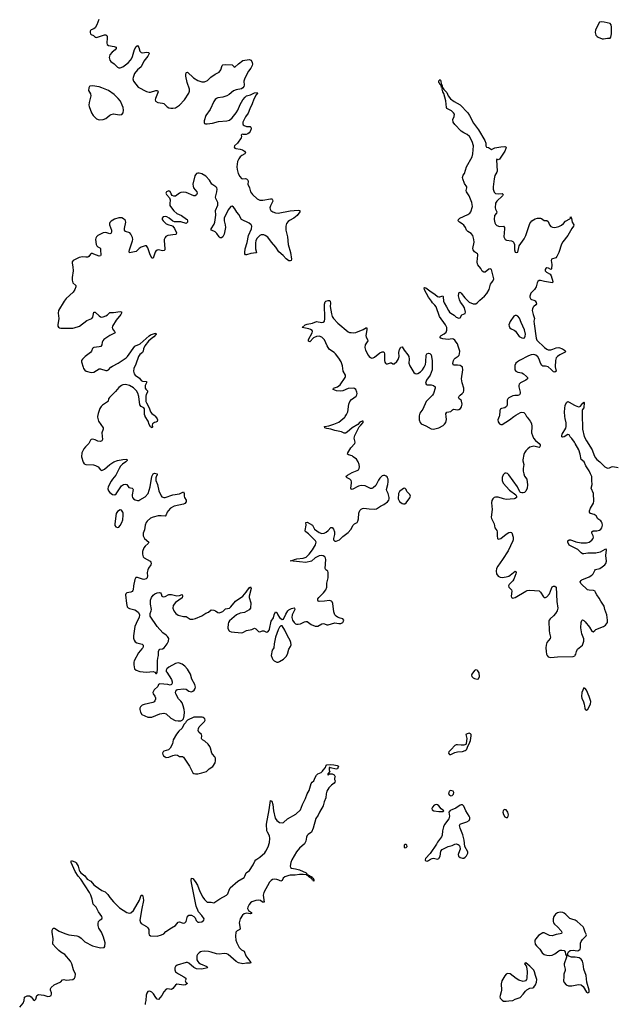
# Model space of a CAD drawing. Header units: inches. Extents: x 1649826 to 1814874, y 507393 to 641959.
# Tile 8 of 131: x 1681563 to 1690593, y 541075 to 556026. Entities that reach past the tile are written whole.
import ezdxf

# ---------------------------------------------------------------- set-up
doc = ezdxf.new("R2010")
doc.units = ezdxf.units.IN
doc.header["$MEASUREMENT"] = 0
for name, color, linetype in [('B6584', 7, 'Continuous'), ('B6585', 7, 'Continuous'), ('B6594', 7, 'Continuous'), ('B6595', 7, 'Continuous')]:
    doc.layers.add(name, color=color, linetype=linetype)

msp = doc.modelspace()

# ---------------------------------------------------------------- linework, layer by layer
at = {"layer": 'B6584', "color": 6}
for points, elevation in [([(1682747, 550000), (1682746, 549990), (1682760, 549930), (1682830, 549830), (1682833, 549810), (1682811, 549750), (1682823, 549650), (1682810, 549630), (1682790, 549623), (1682750, 549627), (1682710, 549644), (1682670, 549654), (1682649, 549651), (1682639, 549641), (1682613, 549590), (1682560, 549540), (1682537, 549510), (1682508, 549450), (1682500, 549390), (1682525, 549305), (1682543, 549283), (1682570, 549273), (1682684, 549264), (1682716, 549256), (1682754, 549234), (1682790, 549190), (1682810, 549182), (1682850, 549200), (1682930, 549270), (1682995, 549310), (1683050, 549330), (1683127, 549347), (1683191, 549350), (1683197, 549330), (1683176, 549310), (1683124, 549276), (1683096, 549244), (1683074, 549210), (1683022, 549110), (1682972, 549050), (1682950, 549017), (1682906, 548930), (1682904, 548904), (1682913, 548873), (1682930, 548847), (1682950, 548829), (1682970, 548818), (1683010, 548813), (1683030, 548826), (1683111, 548949), (1683140, 548970), (1683170, 548975), (1683190, 548969), (1683223, 548923), (1683271, 548911), (1683281, 548901), (1683286, 548890), (1683269, 548810), (1683269, 548790), (1683275, 548770), (1683290, 548752), (1683316, 548736), (1683350, 548725), (1683370, 548726), (1683390, 548734), (1683470, 548782), (1683513, 548830), (1683543, 548930), (1683570, 549090), (1683589, 549131), (1683610, 549139), (1683651, 549130), (1683652, 549110), (1683642, 549098), (1683633, 549067), (1683633, 549030), (1683656, 548970), (1683678, 548870), (1683710, 548796), (1683722, 548782), (1683750, 548770), (1683770, 548772), (1683888, 548812), (1683990, 548825), (1684030, 548848), (1684050, 548854), (1684061, 548830), (1684060, 548790), (1684065, 548770), (1684093, 548730), (1684093, 548707), (1684070, 548681), (1684050, 548669), (1683910, 548637), (1683853, 548607), (1683817, 548570), (1683805, 548550), (1683790, 548506), (1683772, 548488), (1683710, 548494), (1683664, 548490), (1683590, 548473), (1683550, 548455), (1683500, 548410), (1683486, 548390), (1683470, 548352), (1683459, 548281), (1683439, 548230), (1683438, 548190), (1683457, 548150), (1683524, 548090), (1683515, 548070), (1683469, 548030), (1683450, 548006), (1683426, 547950), (1683426, 547910), (1683440, 547870), (1683454, 547854), (1683543, 547803), (1683557, 547790), (1683560, 547770), (1683553, 547750), (1683521, 547699), (1683508, 547670), (1683500, 547630), (1683504, 547570), (1683501, 547559), (1683498, 547550), (1683483, 547537), (1683450, 547527), (1683429, 547529), (1683350, 547558), (1683326, 547554), (1683314, 547526), (1683289, 547430), (1683286, 547370), (1683281, 547359), (1683270, 547344), (1683250, 547333), (1683190, 547325), (1683175, 547310), (1683170, 547290), (1683183, 547163), (1683196, 547110), (1683210, 547096), (1683230, 547086), (1683310, 547063), (1683339, 547050), (1683366, 547026), (1683382, 546990), (1683376, 546950), (1683350, 546902), (1683310, 546810), (1683292, 546670), (1683292, 546632), (1683302, 546602), (1683318, 546578), (1683344, 546564), (1683422, 546542), (1683436, 546530), (1683439, 546510), (1683433, 546490), (1683420, 546470), (1683365, 546410), (1683301, 546290), (1683295, 546270), (1683294, 546230), (1683306, 546170), (1683333, 546150), (1683390, 546129), (1683490, 546119), (1683588, 546128), (1683617, 546117), (1683630, 546097), (1683639, 546100), (1683649, 546111), (1683657, 546170), (1683655, 546290), (1683661, 546330), (1683673, 546370), (1683670, 546430), (1683674, 546446), (1683690, 546465), (1683730, 546472), (1683759, 546490), (1683805, 546550), (1683823, 546590), (1683826, 546630), (1683810, 546662), (1683790, 546680), (1683735, 546715), (1683649, 546809), (1683545, 546970), (1683546, 547010), (1683562, 547050), (1683564, 547070), (1683549, 547150), (1683552, 547210), (1683567, 547250), (1683590, 547285), (1683615, 547310), (1683650, 547325), (1683688, 547328), (1683701, 547321), (1683710, 547310), (1683724, 547270), (1683743, 547263), (1683770, 547269), (1683830, 547296), (1683850, 547299), (1683870, 547298), (1683950, 547276), (1683990, 547280), (1684030, 547296), (1684038, 547270), (1684033, 547247), (1683930, 547175), (1683896, 547130), (1683890, 547090), (1683902, 547050), (1683933, 547010), (1683970, 546983), (1684050, 546963), (1684090, 546962), (1684150, 546925), (1684190, 546924), (1684233, 546933), (1684330, 546975), (1684390, 547016), (1684431, 547029), (1684470, 547063), (1684510, 547062), (1684538, 547050), (1684570, 547026), (1684590, 547020), (1684610, 547023), (1684650, 547041), (1684690, 547080), (1684750, 547091), (1684772, 547110), (1684843, 547197), (1684950, 547273), (1685005, 547335), (1685050, 547398), (1685070, 547414), (1685076, 547390), (1685049, 547270), (1685050, 547250), (1685074, 547170), (1685070, 547090), (1685050, 547066), (1684976, 547024), (1684910, 547013), (1684854, 546990), (1684750, 546895), (1684734, 546870), (1684728, 546850), (1684726, 546786), (1684739, 546750), (1684750, 546741), (1684773, 546733), (1684930, 546716), (1684950, 546721), (1685010, 546753), (1685090, 546767), (1685130, 546784), (1685150, 546778), (1685190, 546738), (1685210, 546730), (1685250, 546744), (1685270, 546745), (1685310, 546727), (1685330, 546732), (1685350, 546755), (1685357, 546770), (1685383, 546890), (1685417, 546943), (1685430, 546990), (1685450, 547035), (1685470, 547024), (1685483, 546990), (1685510, 546949), (1685550, 546916), (1685570, 546924), (1685603, 546997), (1685635, 547050), (1685650, 547064), (1685690, 547085), (1685730, 547095), (1685738, 547090), (1685741, 547070), (1685701, 546990), (1685696, 546950), (1685706, 546910), (1685730, 546873), (1685750, 546854), (1685767, 546847), (1685790, 546845), (1685829, 546851), (1685890, 546880), (1685910, 546887), (1685930, 546887), (1685990, 546842), (1686050, 546818), (1686074, 546814), (1686090, 546815), (1686150, 546850), (1686170, 546855), (1686190, 546854), (1686230, 546837), (1686250, 546837), (1686350, 546868), (1686410, 546857), (1686441, 546859), (1686469, 546870), (1686481, 546890), (1686484, 546910), (1686470, 546929), (1686430, 546936), (1686390, 546952), (1686368, 546968), (1686350, 546990), (1686333, 547033), (1686320, 547160), (1686310, 547185), (1686297, 547197), (1686270, 547206), (1686190, 547196), (1686113, 547193), (1686098, 547198), (1686089, 547209), (1686093, 547230), (1686105, 547250), (1686178, 547322), (1686211, 547370), (1686226, 547410), (1686227, 547470), (1686249, 547550), (1686250, 547633), (1686242, 547650), (1686211, 547671), (1686202, 547690), (1686212, 547830), (1686209, 547850), (1686196, 547870), (1686170, 547884), (1686150, 547888), (1686110, 547884), (1686050, 547852), (1685994, 547806), (1685910, 547785), (1685811, 547791), (1685669, 547810), (1685710, 547817), (1685738, 547830), (1685770, 547837), (1685870, 547849), (1685915, 547865), (1685960, 547910), (1686010, 547976), (1686056, 548050), (1686064, 548090), (1686055, 548110), (1685950, 548218), (1685907, 548250), (1685901, 548261), (1685899, 548270), (1685912, 548352), (1685910, 548391), (1685930, 548394), (1686009, 548350), (1686040, 548290), (1686110, 548241), (1686150, 548225), (1686187, 548230), (1686216, 548244), (1686250, 548270), (1686290, 548317), (1686310, 548315), (1686331, 548291), (1686345, 548250), (1686345, 548210), (1686330, 548150), (1686330, 548130), (1686350, 548109), (1686370, 548108), (1686420, 548130), (1686470, 548178), (1686550, 548237), (1686594, 548286), (1686630, 548350), (1686650, 548369), (1686690, 548393), (1686700, 548410), (1686710, 548445), (1686714, 548530), (1686729, 548571), (1686750, 548593), (1686770, 548604), (1686790, 548606), (1686870, 548596), (1686950, 548592), (1686980, 548600), (1687041, 548639), (1687095, 548665), (1687150, 548705), (1687170, 548730), (1687175, 548750), (1687175, 548770), (1687160, 548830), (1687138, 548870), (1687133, 548890), (1687156, 548970), (1687160, 549010), (1687157, 549050), (1687150, 549071), (1687142, 549082), (1687130, 549095), (1687110, 549106), (1687090, 549106), (1687070, 549097), (1687030, 549064), (1687010, 549035), (1686970, 548950), (1686930, 548916), (1686910, 548908), (1686890, 548908), (1686810, 548946), (1686750, 548953), (1686710, 548941), (1686610, 548893), (1686596, 548896), (1686590, 548910), (1686604, 548990), (1686603, 549010), (1686596, 549030), (1686576, 549050), (1686537, 549070), (1686515, 549090), (1686540, 549110), (1686610, 549148), (1686690, 549179), (1686708, 549192), (1686718, 549210), (1686722, 549238), (1686718, 549270), (1686705, 549310), (1686679, 549350), (1686630, 549390), (1686610, 549401), (1686557, 549417), (1686541, 549430), (1686546, 549450), (1686590, 549523), (1686653, 549590), (1686657, 549610), (1686645, 549670), (1686654, 549710), (1686717, 549843), (1686745, 549870), (1686777, 549910), (1686778, 549930), (1686762, 549930), (1686730, 549912), (1686699, 549881), (1686610, 549828), (1686538, 549762), (1686510, 549745), (1686490, 549745), (1686448, 549768), (1686348, 549788), (1686290, 549808), (1686230, 549817), (1686199, 549830), (1686193, 549850), (1686259, 549861), (1686335, 549885), (1686410, 549916), (1686499, 549990), (1686506, 550000)], 400), ([(1683628, 550000), (1683650, 549967), (1683655, 549950), (1683650, 549924), (1683630, 549913), (1683610, 549910), (1683582, 549890), (1683577, 549870), (1683579, 549841), (1683574, 549830), (1683550, 549841), (1683530, 549877), (1683513, 549930), (1683471, 550000)], 400), ([(1687630, 550000), (1687630, 549950), (1687643, 549910), (1687662, 549890), (1687730, 549859), (1687812, 549812), (1687850, 549807), (1687930, 549830), (1687995, 549865), (1688016, 549884), (1688035, 549910), (1688044, 549956), (1688040, 550000)], 400), ([(1689262, 550000), (1689268, 549990), (1689315, 549930), (1689334, 549894), (1689343, 549850), (1689337, 549750), (1689368, 549670), (1689396, 549636), (1689453, 549590), (1689466, 549570), (1689469, 549550), (1689462, 549538), (1689450, 549528), (1689370, 549548), (1689330, 549542), (1689310, 549533), (1689278, 549510), (1689250, 549481), (1689230, 549450), (1689218, 549422), (1689204, 549344), (1689205, 549325), (1689221, 549270), (1689211, 549210), (1689210, 549170), (1689217, 549130), (1689230, 549093), (1689265, 549050), (1689277, 548963), (1689270, 548910), (1689250, 548864), (1689230, 548847), (1689210, 548840), (1689190, 548839), (1689167, 548847), (1689158, 548858), (1689123, 548930), (1688990, 549116), (1688970, 549134), (1688950, 549141), (1688930, 549138), (1688905, 549115), (1688890, 549075), (1688889, 549030), (1688904, 548990), (1689000, 548880), (1689099, 548810), (1689110, 548790), (1689107, 548770), (1689090, 548755), (1689072, 548750), (1688950, 548742), (1688910, 548750), (1688830, 548777), (1688790, 548777), (1688770, 548770), (1688749, 548750), (1688735, 548725), (1688727, 548690), (1688739, 548590), (1688722, 548470), (1688728, 548450), (1688769, 548370), (1688780, 548310), (1688810, 548270), (1688814, 548250), (1688812, 548190), (1688819, 548150), (1688830, 548140), (1688850, 548141), (1688870, 548150), (1688950, 548214), (1688990, 548239), (1689010, 548246), (1689030, 548240), (1689035, 548235), (1689055, 548170), (1689058, 548130), (1689052, 548110), (1688980, 547960), (1688897, 547830), (1688824, 547730), (1688806, 547690), (1688797, 547650), (1688804, 547610), (1688830, 547576), (1688859, 547559), (1688890, 547554), (1688950, 547565), (1688990, 547578), (1689011, 547589), (1689090, 547650), (1689102, 547642), (1689105, 547630), (1689099, 547610), (1689068, 547530), (1689050, 547503), (1688999, 547450), (1688988, 547430), (1688990, 547410), (1689030, 547370), (1689037, 547350), (1689025, 547270), (1689030, 547250), (1689050, 547242), (1689090, 547252), (1689250, 547349), (1689270, 547358), (1689310, 547363), (1689453, 547353), (1689475, 547335), (1689520, 547260), (1689530, 547251), (1689550, 547251), (1689570, 547260), (1689611, 547309), (1689638, 547390), (1689650, 547413), (1689670, 547423), (1689690, 547424), (1689710, 547411), (1689723, 547190), (1689738, 547090), (1689725, 547050), (1689700, 547010), (1689670, 546975), (1689621, 546930), (1689606, 546910), (1689601, 546890), (1689602, 546750), (1689609, 546710), (1689621, 546670), (1689622, 546650), (1689617, 546630), (1689570, 546569), (1689559, 546530), (1689555, 546490), (1689557, 546430), (1689564, 546390), (1689574, 546370), (1689590, 546352), (1689610, 546344), (1689630, 546342), (1689730, 546352), (1689970, 546356), (1689994, 546366), (1690000, 546375)], 400), ([(1688845, 550000), (1688827, 549950), (1688830, 549921), (1688848, 549890), (1688870, 549880), (1688890, 549880), (1689000, 549950), (1689067, 550000)], 400), ([(1690000, 549591), (1689990, 549609), (1689950, 549664), (1689924, 549690), (1689910, 549721), (1689890, 549727), (1689830, 549689), (1689810, 549684), (1689799, 549690), (1689797, 549710), (1689804, 549730), (1689856, 549824), (1689863, 549850), (1689862, 549902), (1689846, 549970), (1689844, 550000)], 400), ([(1690000, 547999), (1689936, 548030), (1689909, 548049), (1689886, 548090), (1689887, 548113), (1689910, 548127), (1689930, 548129), (1690000, 548103)], 400), ([(1681563, 541030), (1681616, 541090), (1681631, 541131), (1681636, 541184), (1681678, 541202), (1681710, 541204), (1681737, 541190), (1681770, 541148), (1681790, 541134), (1681810, 541151), (1681824, 541210), (1681850, 541225), (1681930, 541214), (1681990, 541191), (1682023, 541197), (1682040, 541210), (1682048, 541230), (1682046, 541250), (1682029, 541290), (1682029, 541310), (1682042, 541330), (1682085, 541370), (1682190, 541418), (1682214, 541446), (1682231, 541449), (1682270, 541443), (1682370, 541450), (1682395, 541470), (1682408, 541492), (1682412, 541530), (1682380, 541600), (1682357, 541690), (1682333, 541730), (1682251, 541830), (1682187, 541867), (1682159, 541890), (1682110, 541935), (1682068, 541990), (1682064, 542016), (1682073, 542050), (1682073, 542067), (1682054, 542170), (1682058, 542202), (1682070, 542230), (1682090, 542230), (1682164, 542184), (1682248, 542148), (1682310, 542132), (1682432, 542112), (1682462, 542102), (1682498, 542078), (1682550, 542022), (1682670, 541963), (1682790, 541933), (1682845, 541935), (1682858, 541950), (1682860, 542010), (1682836, 542096), (1682805, 542170), (1682766, 542230), (1682756, 542270), (1682756, 542304), (1682762, 542330), (1682784, 542356), (1682809, 542371), (1682816, 542390), (1682809, 542410), (1682760, 542480), (1682725, 542550), (1682677, 542597), (1682664, 542670), (1682644, 542730), (1682623, 542770), (1682493, 542973), (1682450, 543019), (1682407, 543090), (1682346, 543230), (1682346, 543250), (1682350, 543259), (1682410, 543233), (1682421, 543221), (1682450, 543173), (1682465, 543110), (1682475, 543090), (1682491, 543070), (1682550, 543027), (1682590, 542976), (1682643, 542943), (1682690, 542887), (1682710, 542872), (1682810, 542805), (1682860, 542780), (1682900, 542740), (1682930, 542697), (1682990, 542630), (1683081, 542541), (1683190, 542470), (1683230, 542461), (1683250, 542465), (1683290, 542499), (1683382, 542658), (1683410, 542731), (1683430, 542731), (1683440, 542690), (1683441, 542650), (1683416, 542530), (1683390, 542350), (1683399, 542319), (1683410, 542300), (1683490, 542257), (1683510, 542238), (1683522, 542210), (1683522, 542150), (1683528, 542130), (1683550, 542116), (1683650, 542110), (1683719, 542130), (1683750, 542147), (1683782, 542178), (1683870, 542238), (1683927, 542273), (1683970, 542321), (1683990, 542327), (1684030, 542310), (1684050, 542308), (1684070, 542314), (1684089, 542332), (1684097, 542350), (1684109, 542411), (1684130, 542429), (1684170, 542428), (1684210, 542410), (1684227, 542387), (1684245, 542345), (1684270, 542324), (1684290, 542320), (1684330, 542328), (1684361, 542350), (1684364, 542370), (1684330, 542421), (1684280, 542480), (1684245, 542565), (1684170, 542917), (1684167, 542953), (1684170, 542991), (1684190, 542987), (1684230, 542939), (1684265, 542885), (1684300, 542790), (1684343, 542703), (1684370, 542664), (1684410, 542628), (1684430, 542623), (1684470, 542627), (1684510, 542614), (1684604, 542676), (1684702, 542730), (1684722, 542750), (1684730, 542765), (1684742, 542810), (1684759, 542841), (1684878, 542942), (1684970, 543000), (1684982, 543018), (1685001, 543070), (1685052, 543108), (1685108, 543190), (1685134, 543246), (1685150, 543268), (1685210, 543310), (1685285, 543375), (1685302, 543398), (1685336, 543464), (1685357, 543530), (1685364, 543590), (1685355, 543635), (1685325, 543690), (1685318, 543710), (1685312, 543808), (1685352, 544030), (1685370, 544171), (1685390, 544158), (1685410, 544111), (1685418, 544010), (1685443, 543903), (1685468, 543868), (1685510, 543836), (1685550, 543829), (1685570, 543836), (1685632, 543890), (1685759, 543961), (1685827, 544030), (1685857, 544110), (1685902, 544198), (1685930, 544270), (1685960, 544320), (1685992, 544428), (1686007, 544450), (1686030, 544470), (1686050, 544521), (1686070, 544554), (1686090, 544572), (1686144, 544596), (1686164, 544616), (1686170, 544630), (1686205, 544670), (1686210, 544690), (1686230, 544711), (1686284, 544716), (1686332, 544712), (1686382, 544702), (1686403, 544690), (1686396, 544664), (1686388, 544652), (1686370, 544644), (1686283, 544663), (1686272, 544672), (1686262, 544670), (1686262, 544630), (1686272, 544608), (1686244, 544576), (1686244, 544564), (1686250, 544554), (1686266, 544574), (1686290, 544574), (1686310, 544572), (1686338, 544558), (1686354, 544530), (1686342, 544510), (1686342, 544490), (1686352, 544470), (1686351, 544450), (1686338, 544430), (1686299, 544401), (1686260, 544360), (1686228, 544312), (1686216, 544270), (1686214, 544210), (1686189, 544150), (1686173, 544090), (1686114, 543990), (1686094, 543946), (1686062, 543898), (1686022, 543750), (1685994, 543686), (1685946, 543654), (1685930, 543636), (1685920, 543610), (1685908, 543550), (1685890, 543511), (1685813, 543447), (1685768, 543392), (1685696, 543270), (1685682, 543230), (1685670, 543170), (1685677, 543150), (1685690, 543142), (1685750, 543131), (1685810, 543114), (1685912, 543070), (1685919, 543059), (1685934, 543050), (1685938, 543042), (1685936, 543036), (1685941, 543039), (1685966, 543030), (1685966, 543026), (1685998, 543010), (1686002, 543002), (1686019, 542990), (1686031, 542970), (1686030, 542944), (1686019, 542959), (1686010, 542961), (1686000, 542980), (1685955, 543010), (1685955, 543015), (1685950, 543016), (1685945, 543025), (1685928, 543030), (1685919, 543039), (1685870, 543046), (1685810, 543044), (1685747, 543033), (1685670, 543036), (1685648, 543032), (1685589, 543010), (1685566, 542990), (1685547, 542953), (1685530, 542944), (1685500, 542960), (1685470, 542970), (1685430, 542976), (1685403, 542970), (1685383, 542957), (1685359, 542930), (1685271, 542770), (1685262, 542730), (1685274, 542626), (1685270, 542623), (1685250, 542628), (1685222, 542650), (1685190, 542657), (1685147, 542650), (1685089, 542630), (1685067, 542613), (1685047, 542590), (1685026, 542550), (1685025, 542530), (1685040, 542500), (1685085, 542470), (1685085, 542455), (1685070, 542450), (1685010, 542456), (1684970, 542450), (1684945, 542430), (1684910, 542370), (1684898, 542310), (1684912, 542228), (1684904, 542210), (1684866, 542190), (1684848, 542170), (1684838, 542110), (1684847, 542050), (1684860, 542010), (1684898, 541938), (1684930, 541900), (1684970, 541879), (1684995, 541810), (1685075, 541710), (1685070, 541697), (1685010, 541700), (1684950, 541690), (1684884, 541704), (1684850, 541726), (1684730, 541830), (1684710, 541840), (1684670, 541845), (1684590, 541836), (1684550, 541843), (1684470, 541868), (1684430, 541876), (1684370, 541882), (1684330, 541878), (1684309, 541871), (1684290, 541857), (1684263, 541830), (1684254, 541810), (1684252, 541790), (1684255, 541750), (1684266, 541726), (1684284, 541704), (1684310, 541688), (1684404, 541650), (1684417, 541630), (1684414, 541626), (1684330, 541610), (1684250, 541614), (1684210, 541634), (1684130, 541699), (1684110, 541707), (1684090, 541708), (1683957, 541670), (1683929, 541650), (1683917, 541630), (1683917, 541597), (1683931, 541570), (1683976, 541536), (1684058, 541490), (1684084, 541470), (1684086, 541450), (1684076, 541430), (1684085, 541410), (1684112, 541390), (1684083, 541370), (1684054, 541366), (1683950, 541381), (1683930, 541364), (1683890, 541313), (1683870, 541299), (1683810, 541307), (1683790, 541302), (1683750, 541265), (1683724, 541210), (1683670, 541150), (1683650, 541154), (1683630, 541176), (1683596, 541236), (1683570, 541260), (1683550, 541270), (1683527, 541273), (1683510, 541268), (1683495, 541245), (1683486, 541214), (1683478, 541130), (1683469, 541090), (1683470, 541070)], 300), ([(1690000, 542350), (1690000, 542350), (1689950, 542366), (1689920, 542380), (1689859, 542439), (1689830, 542459), (1689810, 542468), (1689770, 542473), (1689730, 542463), (1689699, 542441), (1689675, 542410), (1689664, 542370), (1689666, 542330), (1689671, 542310), (1689684, 542290), (1689730, 542249), (1689785, 542190), (1689796, 542170), (1689789, 542151), (1689770, 542143), (1689710, 542133), (1689650, 542113), (1689610, 542119), (1689530, 542159), (1689510, 542160), (1689442, 542118), (1689400, 542070), (1689388, 542050), (1689384, 542030), (1689393, 541990), (1689410, 541961), (1689460, 541910), (1689497, 541857), (1689530, 541833), (1689570, 541820), (1689610, 541816), (1689650, 541821), (1689690, 541842), (1689750, 541889), (1689770, 541896), (1689798, 541898), (1689831, 541890), (1689847, 541870), (1689850, 541834), (1689866, 541810), (1689867, 541790), (1689833, 541690), (1689834, 541670), (1689849, 541610), (1689847, 541590), (1689827, 541530), (1689829, 541490), (1689822, 541430), (1689830, 541404), (1689860, 541370), (1689897, 541357), (1689950, 541355), (1690000, 541366)], 400), ([(1690000, 541788), (1689942, 541790), (1689904, 541804), (1689893, 541813), (1689888, 541828), (1689889, 541850), (1689896, 541870), (1689924, 541890), (1689970, 541898), (1690000, 541893)], 400)]:
    msp.add_lwpolyline(points, dxfattribs=dict(at, elevation=elevation))
at = {"layer": 'B6584', "color": 6, "elevation": 400}
for points in [[(1687410, 548913), (1687390, 548907), (1687370, 548894), (1687330, 548860), (1687317, 548830), (1687312, 548752), (1687333, 548710), (1687370, 548680), (1687390, 548674), (1687410, 548674), (1687430, 548689), (1687490, 548764), (1687498, 548790), (1687490, 548814), (1687443, 548863), (1687430, 548890)], [(1683090, 548582), (1683050, 548556), (1683030, 548526), (1683006, 548370), (1683010, 548346), (1683025, 548325), (1683050, 548316), (1683070, 548322), (1683090, 548344), (1683114, 548390), (1683127, 548430), (1683137, 548503), (1683135, 548530), (1683128, 548550), (1683110, 548576)], [(1685550, 546824), (1685530, 546821), (1685510, 546799), (1685490, 546760), (1685449, 546650), (1685427, 546550), (1685424, 546490), (1685414, 546470), (1685396, 546450), (1685384, 546370), (1685395, 546330), (1685408, 546310), (1685430, 546290), (1685470, 546271), (1685490, 546271), (1685510, 546279), (1685570, 546317), (1685610, 546355), (1685630, 546390), (1685653, 546467), (1685678, 546510), (1685685, 546535), (1685681, 546570), (1685670, 546599), (1685628, 546668), (1685590, 546756)], [(1683970, 546258), (1683930, 546251), (1683827, 546193), (1683800, 546170), (1683790, 546150), (1683790, 546130), (1683796, 546116), (1683870, 546007), (1683880, 545970), (1683880, 545950), (1683870, 545930), (1683850, 545922), (1683811, 545931), (1683690, 545942), (1683671, 545930), (1683659, 545901), (1683607, 545850), (1683587, 545810), (1683592, 545790), (1683616, 545756), (1683627, 545730), (1683628, 545710), (1683617, 545683), (1683605, 545670), (1683583, 545657), (1683454, 545626), (1683425, 545615), (1683399, 545590), (1683390, 545570), (1683388, 545550), (1683397, 545510), (1683416, 545476), (1683510, 545433), (1683570, 545434), (1683690, 545486), (1683750, 545495), (1683790, 545484), (1683860, 545420), (1683923, 545383), (1683970, 545377), (1684010, 545380), (1684030, 545387), (1684043, 545397), (1684050, 545410), (1684063, 545457), (1684068, 545510), (1684062, 545550), (1684048, 545608), (1684031, 545650), (1684010, 545679), (1683975, 545715), (1683932, 545790), (1683929, 545810), (1683933, 545830), (1683950, 545850), (1683963, 545857), (1684050, 545867), (1684090, 545860), (1684132, 545830), (1684150, 545822), (1684170, 545821), (1684193, 545827), (1684215, 545845), (1684228, 545870), (1684231, 545890), (1684222, 545930), (1684178, 546010), (1684157, 546090), (1684110, 546165), (1684070, 546208), (1684030, 546240), (1683990, 546256)], [(1688490, 546152), (1688470, 546141), (1688432, 546090), (1688427, 546070), (1688428, 546050), (1688451, 546030), (1688470, 546020), (1688510, 546013), (1688530, 546017), (1688547, 546050), (1688539, 546110), (1688520, 546140), (1688510, 546148)], [(1684335, 545435), (1684210, 545434), (1684113, 545387), (1684092, 545370), (1684083, 545350), (1684058, 545322), (1684030, 545267), (1683979, 545221), (1683942, 545178), (1683893, 545090), (1683883, 545030), (1683850, 544966), (1683821, 544939), (1683750, 544919), (1683741, 544910), (1683731, 544890), (1683735, 544870), (1683747, 544850), (1683771, 544831), (1683790, 544823), (1683830, 544827), (1683888, 544852), (1683930, 544864), (1683959, 544859), (1683990, 544839), (1684036, 544836), (1684050, 544828), (1684144, 544690), (1684191, 544591), (1684210, 544580), (1684235, 544575), (1684270, 544575), (1684330, 544588), (1684399, 544610), (1684441, 544650), (1684495, 544685), (1684530, 544739), (1684537, 544770), (1684536, 544810), (1684528, 544830), (1684491, 544871), (1684480, 544890), (1684463, 544963), (1684451, 544990), (1684424, 545024), (1684377, 545070), (1684338, 545090), (1684330, 545099), (1684323, 545110), (1684331, 545150), (1684325, 545170), (1684285, 545205), (1684274, 545230), (1684278, 545262), (1684291, 545289), (1684371, 545370), (1684378, 545390), (1684373, 545410), (1684351, 545431)], [(1688390, 545190), (1688373, 545187), (1688357, 545183), (1688338, 545170), (1688352, 545112), (1688346, 545034), (1688338, 545022), (1688310, 545010), (1688270, 545008), (1688210, 545016), (1688190, 545014), (1688170, 545005), (1688118, 544942), (1688080, 544910), (1688073, 544890), (1688090, 544869), (1688110, 544870), (1688170, 544900), (1688210, 544909), (1688290, 544912), (1688330, 544927), (1688343, 544937), (1688354, 544950), (1688367, 544993), (1688390, 545031), (1688410, 545078), (1688421, 545150), (1688418, 545170), (1688410, 545181)], [(1688110, 544323), (1688087, 544310), (1688076, 544270), (1688090, 544248), (1688110, 544242), (1688130, 544244), (1688150, 544266), (1688154, 544290), (1688144, 544310)], [(1688270, 544104), (1688250, 544097), (1688188, 544052), (1688127, 544030), (1688103, 544017), (1688084, 543996), (1688081, 543990), (1688090, 543930), (1688087, 543910), (1688078, 543890), (1688016, 543804), (1687999, 543770), (1687984, 543710), (1687979, 543641), (1687970, 543616), (1687910, 543535), (1687894, 543506), (1687796, 543364), (1687724, 543290), (1687719, 543270), (1687723, 543263), (1687730, 543255), (1687750, 543249), (1687770, 543257), (1687800, 543280), (1687829, 543291), (1687850, 543292), (1687910, 543280), (1687930, 543287), (1687950, 543324), (1687961, 543399), (1687977, 543423), (1688068, 543472), (1688132, 543488), (1688170, 543508), (1688194, 543510), (1688222, 543502), (1688239, 543490), (1688248, 543470), (1688253, 543430), (1688227, 543367), (1688223, 543350), (1688226, 543325), (1688250, 543304), (1688290, 543293), (1688310, 543296), (1688330, 543308), (1688347, 543330), (1688369, 543370), (1688369, 543390), (1688324, 543470), (1688312, 543568), (1688294, 543650), (1688251, 543750), (1688241, 543790), (1688251, 543809), (1688264, 543816), (1688355, 543845), (1688390, 543865), (1688401, 543890), (1688400, 543910), (1688391, 543930), (1688339, 544010), (1688310, 544083), (1688290, 544102)], [(1687890, 544107), (1687860, 544100), (1687831, 544070), (1687823, 544050), (1687826, 544030), (1687854, 544014), (1687930, 544001), (1687990, 544002), (1688004, 544010), (1687964, 544044), (1687930, 544090), (1687910, 544102)], [(1688930, 544035), (1688910, 544023), (1688904, 544010), (1688903, 543990), (1688910, 543958), (1688930, 543923), (1688950, 543911), (1688970, 543911), (1688981, 543930), (1688985, 543950), (1688975, 543990), (1688950, 544029)], [(1687410, 543502), (1687404, 543490), (1687403, 543463), (1687410, 543451), (1687430, 543455), (1687449, 543470), (1687444, 543490), (1687430, 543501)], [(1689250, 541702), (1689232, 541690), (1689257, 541657), (1689262, 541642), (1689271, 541571), (1689266, 541470), (1689259, 541450), (1689247, 541433), (1689210, 541423), (1689142, 541442), (1689104, 541464), (1689010, 541535), (1688970, 541541), (1688950, 541530), (1688930, 541507), (1688887, 541430), (1688874, 541386), (1688878, 541290), (1688875, 541265), (1688858, 541210), (1688855, 541190), (1688860, 541170), (1688890, 541136), (1688910, 541123), (1688950, 541120), (1688990, 541128), (1689050, 541133), (1689090, 541152), (1689163, 541177), (1689210, 541228), (1689244, 541276), (1689265, 541295), (1689310, 541319), (1689356, 541324), (1689370, 541335), (1689395, 541370), (1689410, 541412), (1689416, 541450), (1689395, 541510), (1689382, 541570), (1689370, 541594), (1689310, 541656)]]:
    msp.add_lwpolyline(points, close=True, dxfattribs=at)
at = {"layer": 'B6585', "color": 6, "elevation": 400}
for points in [[(1682763, 556030), (1682734, 555950), (1682710, 555904), (1682690, 555886), (1682649, 555871), (1682640, 555860), (1682634, 555850), (1682634, 555830), (1682639, 555810), (1682650, 555800), (1682685, 555785), (1682710, 555759), (1682718, 555758), (1682730, 555756), (1682850, 555794), (1682870, 555795), (1682886, 555786), (1682891, 555771), (1682891, 555751), (1682884, 555670), (1682890, 555650), (1682914, 555634), (1683000, 555620), (1683027, 555607), (1683029, 555590), (1683015, 555570), (1682966, 555534), (1682934, 555490), (1682923, 555450), (1682930, 555410), (1682947, 555390), (1682997, 555357), (1683047, 555307), (1683070, 555295), (1683090, 555293), (1683130, 555310), (1683210, 555373), (1683246, 555410), (1683260, 555430), (1683275, 555465), (1683305, 555575), (1683330, 555618), (1683350, 555636), (1683370, 555603), (1683388, 555550), (1683409, 555529), (1683430, 555524), (1683490, 555534), (1683522, 555530), (1683527, 555510), (1683520, 555490), (1683508, 555470), (1683446, 555394), (1683410, 555310), (1683350, 555264), (1683309, 555210), (1683284, 555150), (1683281, 555130), (1683289, 555090), (1683363, 555003), (1683490, 554934), (1683530, 554924), (1683550, 554924), (1683630, 554949), (1683654, 554950), (1683664, 554930), (1683624, 554830), (1683622, 554810), (1683628, 554788), (1683659, 554770), (1683730, 554760), (1683750, 554753), (1683805, 554705), (1683830, 554689), (1683860, 554680), (1683890, 554680), (1683930, 554688), (1683990, 554728), (1684067, 554810), (1684132, 554910), (1684141, 554939), (1684142, 554970), (1684108, 555070), (1684086, 555170), (1684084, 555196), (1684090, 555218), (1684096, 555224), (1684110, 555230), (1684205, 555145), (1684270, 555102), (1684330, 555080), (1684370, 555081), (1684416, 555104), (1684468, 555152), (1684530, 555198), (1684592, 555230), (1684616, 555264), (1684639, 555330), (1684650, 555340), (1684690, 555346), (1684790, 555338), (1684802, 555330), (1684813, 555313), (1684830, 555303), (1684885, 555355), (1684950, 555404), (1685050, 555422), (1685076, 555410), (1685096, 555376), (1685098, 555350), (1685093, 555330), (1685072, 555290), (1685037, 555243), (1684982, 555138), (1684967, 555090), (1684970, 555030), (1684965, 555010), (1684951, 554989), (1684930, 554976), (1684850, 554959), (1684810, 554945), (1684745, 554890), (1684710, 554869), (1684650, 554850), (1684570, 554839), (1684550, 554830), (1684530, 554812), (1684510, 554782), (1684456, 554664), (1684392, 554570), (1684364, 554490), (1684365, 554465), (1684370, 554450), (1684383, 554443), (1684410, 554442), (1684490, 554455), (1684582, 554478), (1684710, 554488), (1684750, 554502), (1684790, 554533), (1684850, 554609), (1684876, 554650), (1684910, 554740), (1684950, 554809), (1684985, 554850), (1685010, 554867), (1685070, 554887), (1685130, 554915), (1685170, 554921), (1685176, 554910), (1685155, 554885), (1685120, 554820), (1685093, 554747), (1685056, 554670), (1685035, 554605), (1684990, 554552), (1684951, 554470), (1684950, 554442), (1684955, 554430), (1684970, 554417), (1685010, 554404), (1685063, 554403), (1685075, 554395), (1685076, 554370), (1685062, 554330), (1685050, 554308), (1685028, 554290), (1685003, 554283), (1684964, 554284), (1684950, 554289), (1684936, 554284), (1684928, 554270), (1684930, 554250), (1684926, 554230), (1684870, 554153), (1684824, 554110), (1684819, 554090), (1684830, 554076), (1684845, 554070), (1684910, 554062), (1684946, 554050), (1684975, 554030), (1684993, 554010), (1684984, 553990), (1684936, 553964), (1684910, 553941), (1684889, 553911), (1684871, 553870), (1684859, 553790), (1684865, 553750), (1684883, 553690), (1684904, 553644), (1684930, 553616), (1684950, 553610), (1684992, 553612), (1685010, 553607), (1685027, 553590), (1685033, 553570), (1685028, 553528), (1685055, 553475), (1685061, 553430), (1685070, 553410), (1685099, 553370), (1685170, 553308), (1685210, 553286), (1685230, 553283), (1685256, 553284), (1685370, 553304), (1685390, 553303), (1685398, 553298), (1685404, 553290), (1685405, 553270), (1685370, 553201), (1685361, 553170), (1685365, 553150), (1685378, 553130), (1685406, 553110), (1685450, 553091), (1685490, 553086), (1685670, 553122), (1685790, 553133), (1685816, 553130), (1685816, 553110), (1685777, 553050), (1685728, 553010), (1685661, 552979), (1685639, 552961), (1685617, 552930), (1685604, 552890), (1685604, 552830), (1685631, 552730), (1685639, 552610), (1685675, 552490), (1685691, 552390), (1685686, 552370), (1685670, 552363), (1685650, 552365), (1685610, 552392), (1685564, 552444), (1685500, 552500), (1685454, 552570), (1685385, 552645), (1685330, 552721), (1685292, 552750), (1685270, 552758), (1685230, 552757), (1685210, 552748), (1685170, 552710), (1685149, 552671), (1685142, 552630), (1685143, 552583), (1685146, 552546), (1685159, 552490), (1685156, 552484), (1685073, 552473), (1685010, 552456), (1684990, 552456), (1684982, 552470), (1684980, 552490), (1684985, 552545), (1685016, 552644), (1685040, 552750), (1685083, 552850), (1685087, 552890), (1685079, 552910), (1685050, 552936), (1684932, 552992), (1684890, 553067), (1684861, 553101), (1684830, 553152), (1684810, 553179), (1684790, 553193), (1684770, 553189), (1684730, 553140), (1684670, 553012), (1684667, 552970), (1684683, 552910), (1684687, 552870), (1684670, 552770), (1684650, 552730), (1684630, 552715), (1684610, 552714), (1684590, 552727), (1684557, 552777), (1684530, 552804), (1684510, 552816), (1684473, 552830), (1684471, 552850), (1684518, 552922), (1684528, 552950), (1684544, 553056), (1684536, 553130), (1684572, 553210), (1684571, 553251), (1684544, 553310), (1684539, 553330), (1684559, 553410), (1684563, 553450), (1684557, 553470), (1684542, 553490), (1684480, 553530), (1684445, 553590), (1684390, 553652), (1684330, 553686), (1684290, 553696), (1684270, 553695), (1684250, 553689), (1684231, 553670), (1684224, 553656), (1684195, 553530), (1684196, 553496), (1684205, 553470), (1684253, 553410), (1684258, 553390), (1684250, 553367), (1684230, 553350), (1684210, 553351), (1684090, 553401), (1684050, 553406), (1684010, 553401), (1683990, 553392), (1683930, 553347), (1683905, 553345), (1683877, 553357), (1683862, 553382), (1683850, 553415), (1683830, 553428), (1683793, 553410), (1683783, 553390), (1683791, 553370), (1683840, 553320), (1683849, 553289), (1683843, 553230), (1683845, 553205), (1683851, 553190), (1683903, 553123), (1683950, 553082), (1684020, 553050), (1684096, 552996), (1684104, 552990), (1684112, 552970), (1684109, 552950), (1684090, 552930), (1684010, 552957), (1683914, 552954), (1683890, 552966), (1683834, 553010), (1683796, 553030), (1683770, 553037), (1683743, 553030), (1683729, 553010), (1683729, 552990), (1683740, 552970), (1683790, 552927), (1683828, 552910), (1683870, 552900), (1683890, 552888), (1683915, 552855), (1683942, 552790), (1683937, 552770), (1683930, 552766), (1683812, 552748), (1683785, 552735), (1683770, 552719), (1683758, 552690), (1683756, 552670), (1683767, 552550), (1683766, 552530), (1683758, 552522), (1683730, 552516), (1683670, 552531), (1683650, 552528), (1683630, 552512), (1683622, 552498), (1683590, 552405), (1683570, 552405), (1683540, 552470), (1683510, 552562), (1683490, 552591), (1683470, 552594), (1683410, 552570), (1683379, 552550), (1683330, 552505), (1683230, 552487), (1683225, 552505), (1683229, 552530), (1683278, 552670), (1683280, 552690), (1683277, 552717), (1683251, 552771), (1683235, 552790), (1683170, 552810), (1683155, 552830), (1683153, 552853), (1683173, 552950), (1683171, 552970), (1683163, 552983), (1683142, 553002), (1683115, 553015), (1683070, 553019), (1683005, 552995), (1682953, 552967), (1682933, 552947), (1682925, 552930), (1682927, 552910), (1682957, 552830), (1682956, 552804), (1682950, 552783), (1682930, 552775), (1682873, 552793), (1682830, 552787), (1682751, 552749), (1682727, 552730), (1682717, 552710), (1682713, 552690), (1682723, 552610), (1682735, 552590), (1682750, 552577), (1682782, 552562), (1682791, 552551), (1682789, 552510), (1682797, 552470), (1682796, 552450), (1682790, 552441), (1682770, 552434), (1682690, 552467), (1682670, 552473), (1682650, 552473), (1682636, 552464), (1682611, 552429), (1682598, 552422), (1682570, 552419), (1682515, 552425), (1682464, 552416), (1682376, 552370), (1682358, 552350), (1682358, 552330), (1682372, 552272), (1682375, 552210), (1682359, 552110), (1682360, 552070), (1682371, 552030), (1682414, 551990), (1682418, 551970), (1682402, 551930), (1682374, 551886), (1682270, 551791), (1682236, 551750), (1682151, 551610), (1682147, 551570), (1682158, 551490), (1682140, 551390), (1682142, 551370), (1682150, 551357), (1682167, 551347), (1682190, 551341), (1682370, 551344), (1682390, 551347), (1682470, 551373), (1682581, 551459), (1682658, 551490), (1682673, 551510), (1682690, 551585), (1682694, 551586), (1682710, 551584), (1682770, 551530), (1682790, 551516), (1682810, 551510), (1682830, 551512), (1682870, 551527), (1682896, 551544), (1682930, 551577), (1682940, 551580), (1682990, 551580), (1683090, 551594), (1683108, 551588), (1683109, 551570), (1683101, 551550), (1683030, 551462), (1682973, 551370), (1682967, 551350), (1682972, 551330), (1683004, 551290), (1683011, 551269), (1682930, 551231), (1682843, 551170), (1682826, 551150), (1682817, 551130), (1682811, 551089), (1682795, 551065), (1682770, 551056), (1682690, 551050), (1682677, 551043), (1682668, 551032), (1682655, 550990), (1682640, 550970), (1682557, 550910), (1682515, 550870), (1682502, 550850), (1682502, 550830), (1682526, 550750), (1682533, 550730), (1682550, 550704), (1682571, 550691), (1682650, 550668), (1682690, 550675), (1682770, 550725), (1682790, 550725), (1682870, 550700), (1682890, 550700), (1682910, 550711), (1682948, 550750), (1682970, 550766), (1683059, 550810), (1683180, 550890), (1683199, 550910), (1683312, 551068), (1683330, 551080), (1683370, 551092), (1683394, 551106), (1683530, 551225), (1683550, 551238), (1683610, 551262), (1683630, 551264), (1683636, 551256), (1683636, 551250), (1683598, 551210), (1683559, 551181), (1683517, 551143), (1683466, 551074), (1683444, 551030), (1683438, 550990), (1683430, 550973), (1683390, 550944), (1683369, 550911), (1683326, 550794), (1683296, 550730), (1683290, 550690), (1683303, 550650), (1683317, 550630), (1683381, 550581), (1683410, 550549), (1683430, 550538), (1683490, 550530), (1683488, 550510), (1683471, 550470), (1683467, 550447), (1683469, 550430), (1683477, 550417), (1683504, 550390), (1683506, 550370), (1683485, 550335), (1683478, 550310), (1683479, 550230), (1683487, 550207), (1683530, 550133), (1683550, 550069), (1683570, 550044), (1683621, 550010), (1683628, 550000)], [(1688040, 550000), (1688037, 550043), (1688050, 550065), (1688110, 550076), (1688136, 550104), (1688150, 550113), (1688210, 550103), (1688230, 550108), (1688256, 550124), (1688273, 550147), (1688282, 550190), (1688274, 550234), (1688267, 550250), (1688238, 550270), (1688229, 550290), (1688237, 550310), (1688250, 550325), (1688285, 550350), (1688304, 550370), (1688309, 550390), (1688307, 550430), (1688282, 550510), (1688273, 550570), (1688293, 550710), (1688290, 550747), (1688270, 550767), (1688250, 550774), (1688210, 550781), (1688150, 550781), (1688143, 550803), (1688150, 550850), (1688160, 550870), (1688175, 550885), (1688223, 550917), (1688235, 550930), (1688244, 550950), (1688246, 550990), (1688223, 551070), (1688210, 551104), (1688194, 551130), (1688170, 551161), (1688150, 551174), (1688130, 551178), (1688070, 551168), (1687990, 551180), (1687959, 551190), (1687945, 551210), (1687964, 551230), (1688010, 551256), (1688038, 551282), (1688051, 551310), (1688049, 551350), (1688030, 551390), (1687939, 551519), (1687888, 551668), (1687870, 551692), (1687830, 551725), (1687817, 551750), (1687774, 551810), (1687710, 551923), (1687706, 551954), (1687710, 551958), (1687730, 551952), (1687810, 551891), (1687870, 551856), (1687910, 551823), (1687930, 551817), (1687942, 551818), (1687990, 551834), (1687996, 551816), (1687999, 551750), (1688010, 551725), (1688047, 551667), (1688073, 551610), (1688090, 551587), (1688110, 551571), (1688159, 551539), (1688190, 551510), (1688230, 551491), (1688250, 551501), (1688276, 551544), (1688330, 551565), (1688335, 551585), (1688316, 551650), (1688292, 551692), (1688256, 551736), (1688240, 551770), (1688228, 551832), (1688230, 551870), (1688236, 551884), (1688250, 551890), (1688270, 551873), (1688323, 551803), (1688390, 551736), (1688450, 551710), (1688490, 551711), (1688510, 551724), (1688550, 551768), (1688624, 551830), (1688660, 551870), (1688694, 551930), (1688715, 552010), (1688727, 552030), (1688750, 552053), (1688764, 552090), (1688726, 552230), (1688710, 552243), (1688690, 552240), (1688630, 552192), (1688610, 552190), (1688588, 552208), (1688567, 552247), (1688521, 552301), (1688514, 552314), (1688509, 552349), (1688522, 552450), (1688519, 552459), (1688515, 552470), (1688470, 552502), (1688448, 552530), (1688445, 552550), (1688466, 552650), (1688462, 552690), (1688444, 552750), (1688421, 552781), (1688370, 552810), (1688350, 552828), (1688331, 552871), (1688306, 552906), (1688284, 552924), (1688240, 552950), (1688223, 552970), (1688226, 552990), (1688247, 553013), (1688370, 553068), (1688398, 553090), (1688413, 553110), (1688441, 553190), (1688431, 553250), (1688391, 553350), (1688351, 553410), (1688346, 553430), (1688356, 553470), (1688356, 553490), (1688319, 553539), (1688291, 553610), (1688287, 553630), (1688297, 553663), (1688316, 553690), (1688347, 553790), (1688437, 553943), (1688447, 553990), (1688456, 554110), (1688437, 554177), (1688392, 554252), (1688360, 554280), (1688306, 554310), (1688270, 554335), (1688170, 554435), (1688144, 554470), (1688141, 554510), (1688162, 554558), (1688164, 554590), (1688153, 554613), (1688120, 554640), (1688050, 554677), (1688045, 554690), (1688035, 554795), (1688003, 554903), (1687988, 554932), (1687981, 554970), (1687986, 554994), (1688006, 554965), (1688050, 554918), (1688068, 554870), (1688104, 554824), (1688161, 554781), (1688250, 554733), (1688367, 554610), (1688395, 554570), (1688456, 554456), (1688532, 554352), (1688625, 554190), (1688641, 554150), (1688642, 554110), (1688650, 554091), (1688684, 554084), (1688730, 554057), (1688781, 554079), (1688870, 554097), (1688930, 554102), (1688950, 554090), (1688948, 554070), (1688929, 554030), (1688850, 553910), (1688830, 553900), (1688810, 553909), (1688802, 553898), (1688814, 553726), (1688810, 553710), (1688794, 553686), (1688781, 553659), (1688769, 553611), (1688752, 553490), (1688754, 553450), (1688769, 553409), (1688789, 553389), (1688830, 553382), (1688890, 553385), (1688907, 553370), (1688896, 553350), (1688808, 553272), (1688790, 553239), (1688783, 553170), (1688788, 553148), (1688808, 553110), (1688802, 553090), (1688776, 553050), (1688770, 552990), (1688781, 552941), (1688790, 552923), (1688810, 552899), (1688850, 552886), (1688909, 552889), (1688926, 552870), (1688928, 552850), (1688918, 552730), (1688924, 552710), (1688937, 552690), (1688957, 552677), (1689030, 552667), (1689050, 552660), (1689063, 552650), (1689079, 552610), (1689078, 552530), (1689090, 552496), (1689110, 552491), (1689130, 552498), (1689151, 552590), (1689223, 552697), (1689250, 552748), (1689312, 552930), (1689343, 552970), (1689390, 553001), (1689427, 553013), (1689474, 553014), (1689490, 553008), (1689530, 552974), (1689570, 552979), (1689590, 552963), (1689611, 552910), (1689630, 552885), (1689653, 552873), (1689690, 552871), (1689750, 552884), (1689793, 552907), (1689821, 552930), (1689850, 552966), (1689917, 553003), (1689926, 553014), (1689930, 553032), (1689945, 553005), (1689955, 552950), (1689978, 552910), (1689973, 552890), (1689946, 552854), (1689890, 552750), (1689810, 552652), (1689790, 552615), (1689750, 552490), (1689722, 552430), (1689703, 552410), (1689642, 552390), (1689636, 552370), (1689644, 552310), (1689639, 552241), (1689630, 552230), (1689592, 552252), (1689570, 552256), (1689551, 552249), (1689543, 552230), (1689544, 552210), (1689562, 552190), (1689620, 552160), (1689637, 552137), (1689660, 552050), (1689653, 552030), (1689531, 552051), (1689473, 552067), (1689450, 552063), (1689433, 552050), (1689422, 552030), (1689407, 551970), (1689380, 551930), (1689328, 551872), (1689313, 551830), (1689312, 551810), (1689324, 551784), (1689336, 551776), (1689370, 551769), (1689390, 551757), (1689409, 551730), (1689413, 551710), (1689404, 551696), (1689370, 551672), (1689361, 551659), (1689350, 551637), (1689348, 551612), (1689360, 551550), (1689379, 551490), (1689373, 551447), (1689375, 551405), (1689408, 551188), (1689419, 551159), (1689531, 551050), (1689570, 551021), (1689590, 551015), (1689630, 551014), (1689659, 551021), (1689710, 551044), (1689750, 551048), (1689805, 551030), (1689835, 551010), (1689850, 550990), (1689845, 550975), (1689764, 550936), (1689729, 550911), (1689711, 550889), (1689700, 550850), (1689693, 550753), (1689708, 550690), (1689690, 550672), (1689670, 550678), (1689636, 550716), (1689590, 550752), (1689550, 550767), (1689510, 550763), (1689493, 550773), (1689472, 550812), (1689450, 550870), (1689430, 550904), (1689401, 550930), (1689370, 550941), (1689330, 550937), (1689290, 550924), (1689152, 550850), (1689121, 550830), (1689100, 550810), (1689085, 550775), (1689082, 550738), (1689085, 550710), (1689096, 550690), (1689130, 550671), (1689190, 550663), (1689216, 550650), (1689262, 550610), (1689274, 550590), (1689273, 550570), (1689250, 550550), (1689170, 550512), (1689149, 550490), (1689144, 550470), (1689146, 550450), (1689162, 550370), (1689162, 550350), (1689153, 550327), (1689130, 550319), (1689081, 550319), (1689050, 550314), (1688990, 550284), (1688977, 550270), (1688968, 550250), (1688967, 550173), (1688957, 550150), (1688930, 550131), (1688880, 550120), (1688862, 550110), (1688853, 550087), (1688848, 550010), (1688845, 550000)], [(1686506, 550000), (1686528, 550030), (1686545, 550070), (1686564, 550190), (1686579, 550230), (1686601, 550259), (1686672, 550308), (1686684, 550330), (1686687, 550350), (1686685, 550370), (1686670, 550408), (1686650, 550424), (1686630, 550431), (1686550, 550423), (1686470, 550390), (1686430, 550383), (1686372, 550390), (1686323, 550410), (1686331, 550430), (1686390, 550453), (1686430, 550483), (1686506, 550590), (1686512, 550608), (1686511, 550630), (1686474, 550690), (1686467, 550770), (1686443, 550830), (1686410, 550886), (1686358, 550950), (1686338, 550970), (1686285, 551005), (1686265, 551025), (1686235, 551075), (1686190, 551162), (1686150, 551204), (1686110, 551218), (1686070, 551216), (1686027, 551193), (1685970, 551136), (1685950, 551143), (1685950, 551170), (1686005, 551270), (1686009, 551290), (1686004, 551304), (1685982, 551322), (1685953, 551333), (1685853, 551350), (1685899, 551390), (1685930, 551404), (1686010, 551418), (1686070, 551441), (1686150, 551430), (1686170, 551432), (1686190, 551446), (1686197, 551483), (1686194, 551706), (1686201, 551739), (1686210, 551753), (1686250, 551764), (1686270, 551760), (1686278, 551750), (1686283, 551723), (1686280, 551670), (1686299, 551559), (1686310, 551520), (1686330, 551487), (1686396, 551416), (1686550, 551287), (1686570, 551278), (1686595, 551275), (1686633, 551273), (1686670, 551277), (1686779, 551321), (1686832, 551352), (1686837, 551337), (1686837, 551317), (1686821, 551230), (1686825, 551205), (1686846, 551170), (1686849, 551150), (1686811, 551090), (1686804, 551050), (1686817, 551010), (1686853, 550933), (1686870, 550910), (1686890, 550895), (1686910, 550888), (1686930, 550890), (1686950, 550901), (1687030, 550967), (1687070, 550983), (1687090, 550980), (1687097, 550970), (1687102, 550950), (1687104, 550850), (1687110, 550824), (1687120, 550810), (1687130, 550802), (1687150, 550801), (1687195, 550815), (1687210, 550814), (1687230, 550802), (1687250, 550802), (1687290, 550834), (1687310, 550864), (1687324, 550910), (1687323, 550970), (1687330, 551016), (1687350, 551052), (1687370, 551056), (1687401, 551010), (1687459, 550939), (1687474, 550910), (1687479, 550870), (1687475, 550810), (1687490, 550771), (1687550, 550670), (1687570, 550652), (1687590, 550649), (1687610, 550654), (1687650, 550678), (1687681, 550710), (1687708, 550750), (1687724, 550790), (1687732, 550830), (1687738, 550930), (1687747, 550953), (1687770, 550964), (1687790, 550956), (1687810, 550937), (1687828, 550850), (1687826, 550710), (1687797, 550630), (1687741, 550550), (1687728, 550508), (1687734, 550490), (1687750, 550481), (1687810, 550481), (1687850, 550470), (1687871, 550451), (1687875, 550430), (1687846, 550350), (1687830, 550326), (1687737, 550230), (1687683, 550110), (1687640, 550050), (1687630, 550010), (1687630, 550000)], [(1683471, 550000), (1683467, 550007), (1683461, 550030), (1683456, 550116), (1683447, 550130), (1683410, 550154), (1683390, 550176), (1683370, 550302), (1683355, 550355), (1683338, 550390), (1683290, 550436), (1683230, 550470), (1683170, 550484), (1683130, 550480), (1683110, 550471), (1683070, 550443), (1683020, 550380), (1682927, 550290), (1682914, 550270), (1682906, 550234), (1682899, 550221), (1682822, 550170), (1682798, 550150), (1682778, 550122), (1682753, 550047), (1682747, 550000)], [(1689844, 550000), (1689839, 550070), (1689848, 550172), (1689870, 550218), (1689890, 550227), (1689910, 550220), (1689990, 550170), (1690000, 550167)], [(1689067, 550000), (1689097, 550023), (1689170, 550059), (1689190, 550065), (1689219, 550059), (1689241, 550041), (1689262, 550000)]]:
    msp.add_lwpolyline(points, dxfattribs=at)
for points in [[(1682670, 555022), (1682630, 555018), (1682621, 555010), (1682612, 554990), (1682609, 554950), (1682638, 554898), (1682643, 554870), (1682618, 554770), (1682614, 554730), (1682616, 554710), (1682652, 554610), (1682677, 554570), (1682730, 554522), (1682770, 554506), (1682830, 554508), (1682870, 554527), (1682930, 554578), (1682950, 554588), (1682990, 554594), (1683077, 554583), (1683112, 554588), (1683132, 554610), (1683140, 554650), (1683134, 554690), (1683120, 554730), (1683093, 554790), (1683061, 554830), (1682998, 554890), (1682910, 554948), (1682810, 554993), (1682770, 555004)], [(1687965, 555045), (1687970, 555045), (1687977, 555023), (1687979, 555001), (1687970, 554995), (1687965, 555025), (1687957, 555037), (1687950, 555037), (1687940, 555060), (1687930, 555070), (1687930, 555096), (1687950, 555118), (1687959, 555099)], [(1689090, 551536), (1689070, 551526), (1689010, 551442), (1688994, 551390), (1688998, 551370), (1689008, 551348), (1689026, 551330), (1689072, 551312), (1689095, 551295), (1689150, 551216), (1689190, 551193), (1689210, 551189), (1689230, 551196), (1689242, 551218), (1689243, 551250), (1689230, 551314), (1689179, 551430), (1689155, 551495), (1689130, 551523), (1689110, 551534)]]:
    msp.add_lwpolyline(points, close=True, dxfattribs=at)
at = {"layer": 'B6594', "color": 6, "elevation": 400}
for points in [[(1690106, 550000), (1690105, 549955), (1690112, 549892), (1690111, 549810), (1690136, 549696), (1690170, 549630), (1690256, 549496), (1690289, 549410), (1690310, 549375), (1690330, 549349), (1690374, 549314), (1690450, 549235), (1690490, 549217), (1690519, 549221), (1690550, 549238), (1690570, 549243), (1690650, 549227)], [(1690000, 548103), (1690010, 548099), (1690090, 548083), (1690170, 548083), (1690210, 548094), (1690250, 548120), (1690273, 548150), (1690277, 548170), (1690273, 548190), (1690254, 548230), (1690253, 548250), (1690270, 548262), (1690330, 548263), (1690370, 548272), (1690390, 548287), (1690405, 548310), (1690413, 548350), (1690410, 548383), (1690401, 548401), (1690390, 548414), (1690345, 548445), (1690320, 548490), (1690290, 548510), (1690230, 548527), (1690219, 548550), (1690219, 548570), (1690230, 548607), (1690276, 548684), (1690285, 548715), (1690275, 548830), (1690244, 548910), (1690256, 548970), (1690250, 549030), (1690252, 549070), (1690250, 549090), (1690234, 549130), (1690210, 549176), (1690163, 549250), (1690136, 549310), (1690088, 549348), (1690077, 549430), (1690053, 549493), (1690000, 549591)], [(1690000, 546375), (1690010, 546390), (1690018, 546430), (1690032, 546468), (1690110, 546530), (1690133, 546587), (1690130, 546624), (1690102, 546702), (1690085, 546790), (1690090, 546872), (1690098, 546902), (1690108, 546912), (1690130, 546902), (1690150, 546882), (1690219, 546799), (1690250, 546743), (1690270, 546733), (1690299, 546750), (1690313, 546767), (1690430, 546809), (1690459, 546830), (1690489, 546870), (1690492, 546908), (1690481, 546990), (1690450, 547070), (1690439, 547119), (1690390, 547194), (1690364, 547244), (1690329, 547290), (1690309, 547330), (1690305, 547350), (1690278, 547358), (1690210, 547362), (1690188, 547368), (1690085, 547465), (1690076, 547490), (1690088, 547510), (1690101, 547519), (1690210, 547568), (1690250, 547591), (1690271, 547610), (1690298, 547662), (1690310, 547676), (1690372, 547690), (1690410, 547715), (1690448, 547750), (1690464, 547770), (1690475, 547805), (1690464, 547890), (1690475, 547975), (1690470, 547984), (1690450, 547980), (1690378, 547942), (1690314, 547926), (1690190, 547926), (1690130, 547915), (1690110, 547916), (1690090, 547930), (1690072, 547952), (1690040, 547980), (1690000, 547999)], [(1690000, 541893), (1690030, 541888), (1690050, 541890), (1690075, 541910), (1690082, 541930), (1690079, 542001), (1690088, 542030), (1690110, 542059), (1690167, 542113), (1690169, 542130), (1690150, 542170), (1690133, 542230), (1690118, 542250), (1690030, 542332), (1690000, 542350)], [(1690000, 541366), (1690050, 541376), (1690090, 541370), (1690123, 541343), (1690170, 541259), (1690190, 541251), (1690210, 541261), (1690213, 541290), (1690174, 541410), (1690164, 541510), (1690131, 541610), (1690123, 541690), (1690110, 541730), (1690090, 541759), (1690060, 541780), (1690030, 541787), (1690000, 541788)]]:
    msp.add_lwpolyline(points, dxfattribs=at)
msp.add_lwpolyline([(1690130, 545878), (1690100, 545810), (1690093, 545750), (1690101, 545721), (1690127, 545670), (1690137, 545630), (1690144, 545570), (1690150, 545558), (1690170, 545543), (1690190, 545552), (1690203, 545577), (1690230, 545632), (1690235, 545675), (1690214, 545750), (1690170, 545844), (1690150, 545869)], close=True, dxfattribs=at)
at = {"layer": 'B6595', "color": 6, "elevation": 500}
msp.add_lwpolyline([(1690405, 555995), (1690370, 555990), (1690306, 555870), (1690301, 555830), (1690314, 555790), (1690332, 555770), (1690350, 555758), (1690410, 555736), (1690430, 555734), (1690490, 555743), (1690530, 555743), (1690539, 555761), (1690549, 555810), (1690552, 555912), (1690548, 555950), (1690529, 555969), (1690439, 555990)], close=True, dxfattribs=at)
at = {"layer": 'B6595', "color": 6, "elevation": 400}
msp.add_lwpolyline([(1690000, 550167), (1690051, 550149), (1690070, 550150), (1690081, 550159), (1690110, 550199), (1690118, 550202), (1690130, 550218), (1690135, 550215), (1690130, 550130), (1690112, 550108), (1690107, 550093), (1690106, 550000)], dxfattribs=at)

doc.saveas('drawing.dxf')
